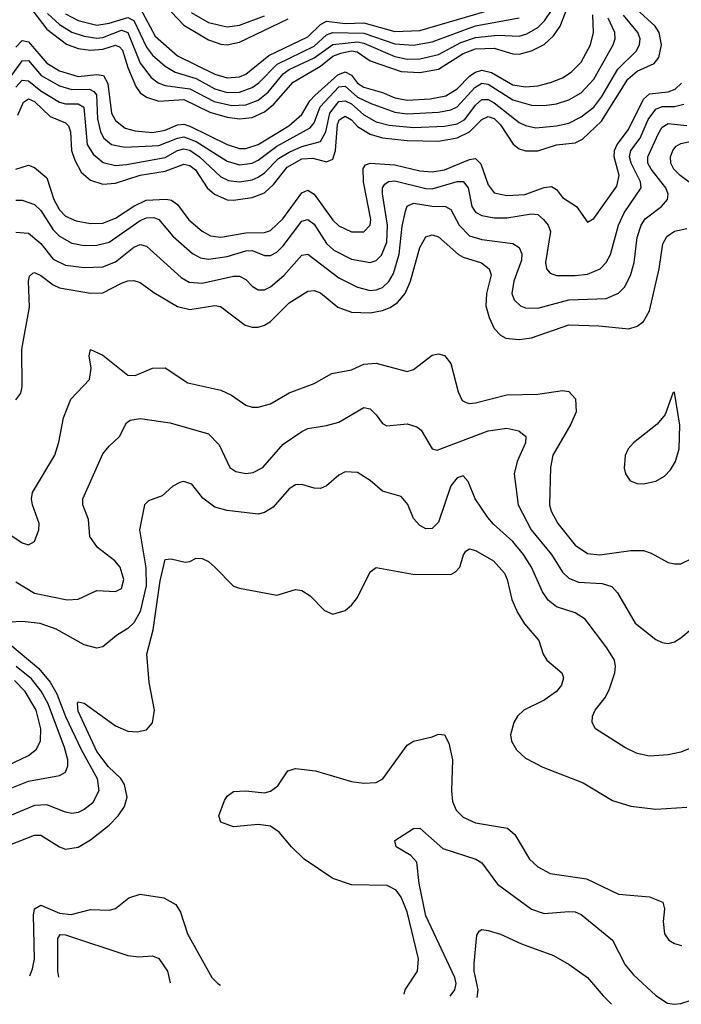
# Model space of a CAD drawing. Header units: inches. Extents: x 501365 to 657855, y 482276 to 547543.
# Tile 63 of 256: x 544722 to 546852, y 485863 to 489031. Entities that reach past the tile are written whole.
import ezdxf

# ---------------------------------------------------------------- set-up
doc = ezdxf.new("R2010")
doc.units = ezdxf.units.IN
doc.header["$MEASUREMENT"] = 0
doc.layers.add('A5448', color=7, linetype='Continuous')

msp = doc.modelspace()

# ---------------------------------------------------------------- linework, layer by layer
at = {"layer": 'A5448', "color": 5}
for points, elevation in [([(544750, 489077.4), (544810, 489000.9), (544872.4, 488952.4), (544910, 488939), (544950, 488932.7), (544990, 488936.5), (545030, 488949.3), (545043.8, 488943.8), (545053.2, 488933.2), (545070, 488877.5), (545096.4, 488816.4), (545110, 488796.3), (545130, 488781.4), (545170, 488769), (545250, 488774.3), (545333.8, 488733.8), (545390, 488717.8), (545430, 488711.8), (545470, 488716.4), (545510, 488735.2), (545540.7, 488759.3), (545602.3, 488830), (545690, 488881.9), (545730, 488913.7), (545756.1, 488923.9), (545790, 488931.5), (545808.2, 488928.2), (545850, 488899.1), (545950, 488864.4), (546010, 488860.8), (546070, 488872.4), (546150, 488922.4), (546190, 488937), (546250, 488939.4), (546310, 488921.7), (546330, 488920.1), (546370, 488930.7), (546410, 488951.8), (546440.9, 488979.1), (546461.9, 489010), (546493.6, 489090)], 2320), ([(545110, 489067.9), (545158, 488978), (545230, 488914.8), (545350, 488856.2), (545390, 488844.1), (545430, 488847.2), (545450, 488855.9), (545524.2, 488915.8), (545650, 488976.5), (545690, 489015.8), (545710, 489026.5), (545770, 489018.4), (545830, 489021.3), (545930, 488992.9), (546010, 488996.3), (546252.9, 489067.1)], 2380), ([(545190, 489076.3), (545250, 489013.9), (545330, 488966.8), (545370, 488952.6), (545390, 488950.3), (545430, 488958.5), (545586.3, 489033.7)], 2420), ([(544670, 488815.6), (544730, 488899), (544750, 488899.7), (544791.7, 488851.7), (544850, 488818.7), (544890, 488806.2), (544947.2, 488807.2), (544960.4, 488800.4), (544969.6, 488789.6), (544972.3, 488712.3), (544982.4, 488670), (544992.8, 488650), (545017.8, 488630), (545060.7, 488620.7), (545170, 488626.3), (545230, 488650.2), (545250, 488653.8), (545290, 488639.1), (545390, 488576.4), (545430, 488564.7), (545470, 488569.8), (545490, 488578.9), (545550, 488624.4), (545656.8, 488683.2), (545670, 488699.6), (545689.6, 488750.4), (545750, 488814.8), (545770, 488816.9), (545810, 488782.2), (545850, 488762.1), (545930, 488733.3), (545970, 488728.5), (546070, 488733.3), (546110, 488740.8), (546130, 488750.9), (546186.8, 488813.2), (546210, 488826.5), (546230, 488823.9), (546310, 488773), (546370, 488756), (546410, 488754.6), (546450, 488760.8), (546490, 488773.6), (546530, 488796.1), (546570, 488839.3), (546633.1, 488950), (546639.3, 488970), (546637.5, 488990), (546616.5, 489036.5)], 2260), ([(544710, 488943.1), (544730, 488964.2), (544750, 488960.4), (544810, 488891.8), (544850, 488867), (544910, 488848.3), (544970, 488855), (544991.7, 488851.7), (545006.1, 488826.1), (545018.1, 488730), (545030, 488706.7), (545061.9, 488681.9), (545093.4, 488673.4), (545150, 488668.7), (545190, 488675.2), (545230, 488693.2), (545250, 488694.9), (545270, 488689), (545390, 488629.8), (545430, 488616.9), (545450, 488616.6), (545490, 488629.3), (545588.2, 488690), (545630, 488726.2), (545656.6, 488770), (545672.5, 488787.5), (545746.5, 488853.5), (545770, 488863.4), (545790, 488852.8), (545810, 488826.5), (545830, 488813.7), (545890, 488796.9), (545930, 488779.5), (545970, 488772.7), (546043.7, 488776.3), (546093.5, 488786.5), (546130, 488809.2), (546170.9, 488850), (546190, 488862.8), (546210, 488868.5), (546241.4, 488861.4), (546310, 488821.2), (546350, 488815.2), (546390, 488818.4), (546431.3, 488828.7), (546470, 488844.6), (546497.9, 488862.1), (546530, 488894.6), (546559.8, 488950), (546569, 488990), (546566.7, 489046.7)], 2280), ([(544710, 488814), (544730, 488836.1), (544750, 488834.9), (544790, 488801.8), (544850, 488765.9), (544870, 488760.8), (544910, 488760.3), (544928.1, 488750), (544939.3, 488630), (544958.2, 488598.2), (544991.3, 488571.3), (545030, 488561.8), (545065.5, 488565.5), (545190, 488587.8), (545230, 488609.8), (545250, 488615.3), (545270, 488611.2), (545300.7, 488590), (545370, 488525.6), (545394.2, 488514.2), (545430, 488509.2), (545470, 488515.9), (545490, 488524.3), (545510, 488538.1), (545555.4, 488584.6), (545590, 488605.4), (545630, 488623.7), (545690, 488639), (545707.8, 488670), (545720.2, 488730), (545750, 488768), (545770, 488770.5), (545790, 488760.4), (545830, 488724.8), (545870, 488702.3), (545912, 488692), (545990, 488684.4), (546090, 488688.9), (546130, 488696.5), (546154.9, 488710), (546190, 488756.1), (546210, 488773.9), (546230, 488774.3), (546250, 488763.8), (546330, 488700.6), (546350, 488690.5), (546383.3, 488683.3), (546450, 488689.4), (546490, 488698.4), (546530, 488718.1), (546570, 488749.7), (546596.4, 488783.6), (546647.7, 488872.3), (546706.6, 488930), (546717.8, 488950), (546719.4, 488970), (546712.5, 488990), (546666.1, 489046.1)], 2240), ([(544715.7, 488724.3), (544734.4, 488765.6), (544750, 488776.2), (544770, 488768.1), (544819.8, 488719.8), (544870, 488699.1), (544879.6, 488690), (544885.9, 488670), (544889.1, 488610), (544899.4, 488579.4), (544920.5, 488540.5), (544950, 488515.1), (544990, 488502.3), (545030, 488505.1), (545110, 488530.9), (545190, 488544), (545250, 488566.7), (545270, 488561.8), (545287.9, 488547.9), (545325.9, 488490), (545349.4, 488469.4), (545390, 488451.6), (545410, 488450.1), (545470, 488458.6), (545510, 488474.1), (545539.1, 488500.9), (545582.9, 488557.1), (545630, 488583.6), (545665.5, 488585.5), (545710, 488574.3), (545730, 488582), (545739.2, 488610), (545745.6, 488694.4), (545750.8, 488709.2), (545770, 488720.4), (545790, 488709.1), (545810, 488687.5), (545850, 488662.5), (545890, 488651.5), (545970, 488642.7), (546070, 488639.9), (546130, 488650.9), (546170, 488670.8), (546210, 488709.8), (546230, 488719.9), (546250, 488713.3), (546270, 488692.7), (546311.1, 488631.1), (546330, 488616), (546350, 488608.9), (546390, 488609), (546450, 488628.9), (546510, 488634.5), (546533.7, 488646.3), (546594.9, 488705.1), (546680.4, 488839.6), (546710, 488865.2), (546764.7, 488890), (546780.2, 488910), (546788, 488950), (546780.5, 488990), (546767.7, 489010), (546706.5, 489066.5)], 2220), ([(544811.2, 489051.2), (544850, 489015.7), (544890, 488991.2), (544930, 488977.8), (544970, 488971.3), (544990, 488973.6), (545050, 488997.2), (545070, 488990.1), (545110, 488890.9), (545145.1, 488845.1), (545168, 488828), (545190, 488819.8), (545270, 488809), (545347.7, 488767.7), (545404.5, 488755.5), (545450, 488757.7), (545490, 488772.6), (545522, 488798), (545570, 488856.7), (545590, 488870.6), (545670, 488908.1), (545730, 488951.8), (545810, 488960.3), (545830, 488955.7), (545930, 488912.9), (545970, 488904.4), (546010, 488905.6), (546070, 488919.6), (546142.3, 488957.7), (546190, 488973.5), (546261.7, 488981.7), (546330, 488978.3), (546354.8, 488985.2), (546390, 489006.1), (546412, 489028), (546435.8, 489064.2)], 2340), ([(544869.4, 489050), (544910, 489028.9), (544970, 489013.6), (545010, 489019.5), (545070, 489038.1), (545089.1, 489029.1), (545130, 488942.3), (545150, 488916.6), (545190, 488881.1), (545222.8, 488862.8), (545290, 488842.2), (545350, 488808.5), (545390, 488797.4), (545430, 488798.5), (545470, 488812.5), (545491.9, 488828.1), (545551.4, 488888.6), (545670, 488945.9), (545710, 488982.3), (545730, 488989.9), (545830, 488987.7), (545930, 488953.2), (545990, 488949.1), (546050, 488959.8), (546190, 489011.1), (546330, 489037.2)], 2360), ([(545274.5, 489054.5), (545330, 489022.1), (545390, 489007.7), (545430, 489013.4), (545510, 489044)], 2440), ([(544710, 488550.1), (544750, 488563.1), (544770, 488555.8), (544810, 488522), (544832.2, 488452.2), (544850, 488419.6), (544870, 488399.4), (544904.1, 488384.1), (544950, 488375.2), (544990, 488376), (545030, 488392.3), (545090, 488431.2), (545129.2, 488450), (545193.2, 488453.2), (545210.6, 488450.6), (545230, 488436.6), (545267.1, 488387.1), (545310, 488350.5), (545336.2, 488336.2), (545370, 488331.8), (545450, 488345.7), (545510, 488346.1), (545530, 488352.6), (545569.6, 488390.4), (545630, 488474.6), (545650, 488482.5), (545670, 488470.1), (545730, 488385.7), (545750, 488367.7), (545790, 488349.1), (545830, 488348.7), (545849.9, 488370.1), (545852, 488388), (545828.9, 488510), (545828, 488552), (545835.3, 488564.7), (545850.6, 488569.4), (545930, 488564.4), (546010, 488545.3), (546050, 488541.9), (546090, 488548.2), (546170, 488581.4), (546190, 488584.4), (546207.1, 488567.1), (546230, 488499.3), (546250, 488473.9), (546290, 488465.1), (546348.6, 488468.6), (546410, 488491.2), (546434.2, 488494.2), (546450, 488485.1), (546470, 488459), (546514.5, 488430), (546550, 488379.3), (546570, 488391.7), (546644.7, 488495.3), (546651.9, 488530), (546635.7, 488590), (546636.8, 488610), (546645.4, 488630), (546682.1, 488677.9), (546730, 488775.1), (546750, 488792.9), (546810, 488799.5), (546832.1, 488807.9), (546853.1, 488826.9)], 2180), ([(544710, 488450.6), (544730, 488450.6), (544770, 488437), (544790, 488416.8), (544830, 488354.7), (544850, 488334.5), (544890, 488312.4), (544930, 488305.1), (544970, 488305.7), (545010, 488315.3), (545110, 488384.8), (545130, 488393.7), (545154.3, 488394.3), (545170, 488388.5), (545214.8, 488334.8), (545278.9, 488278.9), (545304.6, 488264.6), (545330, 488260.4), (545390, 488268.8), (545450, 488288), (545470, 488288.3), (545510, 488272.5), (545530, 488272.6), (545550, 488283.1), (545570, 488303.6), (545630, 488383.3), (545650, 488388.7), (545670, 488373.2), (545710, 488311.5), (545733.1, 488290), (545790, 488261.1), (545850, 488250.1), (545870, 488256.8), (545886.4, 488273.6), (545904.2, 488315.8), (545906.6, 488370), (545889.6, 488470.4), (545889.7, 488490.3), (545897.5, 488502.5), (545909.2, 488510.8), (545930, 488512.6), (546030, 488488.3), (546050, 488487.2), (546130, 488510.4), (546150, 488510.5), (546165.8, 488490), (546177.2, 488430), (546190, 488411.9), (546210, 488400.8), (546250, 488393.3), (546290, 488393.3), (546370, 488406.7), (546390, 488404), (546408.7, 488388.7), (546423.8, 488370), (546431, 488350), (546414.4, 488250), (546417.8, 488230), (546430, 488215.6), (546450, 488208.5), (546510, 488207.7), (546550, 488212.8), (546591.3, 488230), (546610.3, 488249.7), (546623.9, 488276.1), (546650.3, 488370), (546667.8, 488410), (546722.3, 488490), (546721, 488510), (546690.4, 488570), (546684.9, 488590), (546689.7, 488610), (546720.1, 488650), (546745, 488710), (546770, 488743.6), (546790, 488751.7), (546830, 488751.9), (546860.6, 488759.4)], 2160), ([(544710, 488347.2), (544750, 488344), (544790, 488310.6), (544830, 488260.8), (544870, 488241.2), (544930, 488233.7), (544990, 488235.6), (545030, 488252), (545090, 488299.6), (545110, 488307.5), (545130, 488302.8), (545242.1, 488202.1), (545267.2, 488187.2), (545310, 488183.7), (545410, 488205.5), (545430, 488205.9), (545450, 488195.7), (545470, 488173.9), (545490, 488161.6), (545510, 488162.5), (545530, 488171.8), (545572, 488208), (545630, 488273.9), (545650, 488276.6), (545750, 488200.7), (545810.1, 488170.1), (545850, 488159.7), (545870, 488161.6), (545890.2, 488169.8), (545910, 488189), (545925, 488215), (545943.5, 488276.5), (545953.2, 488366.8), (545964.5, 488415.5), (545970, 488431), (545990, 488441), (546050, 488431.3), (546092.9, 488430), (546110, 488420.5), (546136.4, 488370), (546170, 488336.1), (546210, 488323.9), (546310, 488311.1), (546330, 488298.5), (546338.1, 488278.1), (546337.2, 488257.2), (546312.8, 488190), (546306.8, 488150), (546313.7, 488130), (546334.6, 488110), (546350, 488103.8), (546390, 488103), (546490, 488129.7), (546610, 488134.6), (546650, 488150.8), (546670, 488171.9), (546690, 488211.6), (546700.8, 488250), (546710.3, 488330), (546722.5, 488370), (546736.2, 488390), (546787.9, 488430), (546807.1, 488452.9), (546809.9, 488470), (546802.6, 488490), (546754.7, 488550), (546744.7, 488570), (546743.9, 488590), (546777.2, 488662.8), (546790, 488685.2), (546810, 488697.2), (546870, 488691)], 2140), ([(546890, 488498.3), (546848.2, 488530), (546828.3, 488550), (546817.9, 488570), (546817.5, 488590), (546824.5, 488610), (546835.7, 488624.3), (546850, 488632.7), (546913.3, 488646.7)], 2120), ([(544710, 487808.4), (544725.7, 487830), (544729.9, 487850.1), (544729.4, 487970.6), (544753.6, 488106.4), (544750.3, 488189.7), (544754.1, 488205.9), (544764.3, 488215.7), (544770, 488217.9), (544790, 488208.3), (544830, 488178.2), (544850, 488168.9), (544950, 488151), (544990, 488152.5), (545050, 488183.6), (545070, 488191.2), (545090, 488192.5), (545110, 488186), (545153.5, 488153.5), (545230, 488108.1), (545270, 488098.9), (545350, 488111.6), (545368.5, 488108.5), (545448.4, 488048.4), (545470, 488042.1), (545490, 488042.3), (545510, 488047.8), (545530, 488060.1), (545590, 488120.6), (545650, 488158.1), (545670, 488160.1), (545690, 488152.5), (545746.6, 488106.6), (545790, 488090.1), (545850, 488087.8), (545890, 488095.3), (545914.6, 488105.4), (545938.9, 488121.1), (545963.3, 488150), (545979.9, 488190), (546010, 488298.6), (546030, 488332.8), (546050, 488338.9), (546070, 488332.4), (546135.2, 488275.2), (546150, 488266.7), (546209.3, 488249.3), (546233.9, 488230), (546239.8, 488210), (546224.7, 488150), (546222.5, 488110), (546233.1, 488073.1), (546250, 488037.5), (546270, 488015.9), (546287, 488007), (546330, 488001.7), (546370, 488007.4), (546490, 488049.6), (546586.4, 488046.4), (546683.4, 488036.6), (546710, 488044.7), (546730, 488059.6), (546750, 488094.4), (546781, 488230), (546793, 488310), (546805.9, 488334.1), (546830, 488351.1), (546870, 488359.6)], 2120), ([(544690, 487375), (544730, 487348.3), (544750, 487341.5), (544770, 487352.4), (544784, 487390), (544784.7, 487410), (544763.6, 487470), (544760.2, 487490), (544763, 487510), (544835.4, 487630), (544848.3, 487671.7), (544862.9, 487750), (544887.2, 487810), (544946.5, 487873.5), (544952.5, 487910), (544945.7, 487950), (544950, 487970.2), (544990, 487952.3), (545070, 487887.8), (545093.6, 487886.4), (545150, 487910.2), (545190, 487911), (545263.3, 487863.3), (545370, 487839.1), (545403.6, 487823.6), (545450, 487791.2), (545470, 487784.5), (545490, 487784.1), (545530, 487795), (545590, 487830.1), (545670, 487861), (545727.4, 487892.6), (545790, 487904.4), (545830, 487922.5), (545870, 487926.4), (545970, 487899.7), (545990, 487905.4), (546050, 487952.2), (546070, 487956.1), (546090, 487950.3), (546110, 487924.6), (546133.5, 487833.5), (546146.4, 487806.4), (546159, 487799), (546170, 487795.9), (546190, 487798.9), (546290, 487824.2), (546390, 487825.8), (546470, 487838.1), (546490, 487835), (546511.6, 487811.6), (546513.3, 487770), (546496, 487730), (546438.9, 487630), (546431, 487590), (546428.1, 487470), (546433.3, 487450), (546454.7, 487410), (546510, 487340.8), (546550, 487314.1), (546590, 487309.6), (546690, 487323.3), (546730, 487322.8), (546755.1, 487315.1), (546810, 487284.9), (546830, 487280.7), (546850, 487280.2), (546890, 487299.7)], 2080), ([(544710, 487222), (544770, 487186.3), (544875.3, 487164.7), (544910, 487167), (544970, 487194.2), (545030, 487191.6), (545050, 487201.3), (545057.8, 487230), (545045.3, 487270), (545028.3, 487290), (544972.6, 487332.6), (544947.9, 487367.9), (544943.4, 487423.4), (544925.8, 487470), (544925.8, 487490), (544990, 487634), (545010, 487659.5), (545043.5, 487690), (545066.1, 487733.9), (545077.8, 487742.2), (545110, 487747.6), (545206.4, 487733.6), (545330, 487698.6), (545363.8, 487663.8), (545399.1, 487590), (545417.5, 487577.5), (545450, 487571), (545473.8, 487573.8), (545504.8, 487590), (545570, 487665.9), (545630, 487706.4), (545650, 487715.8), (545710, 487725.1), (545750, 487736.6), (545830, 487783.5), (545850, 487779.2), (545870, 487760.2), (545890, 487731.4), (545904.3, 487724.3), (545970, 487731.1), (546000.7, 487720.7), (546014.6, 487710), (546050, 487650.3), (546066.3, 487646.3), (546230, 487708.1), (546290, 487716.6), (546328.7, 487708.7), (546351.3, 487690), (546350.9, 487670), (546323.6, 487610), (546313.5, 487570), (546326.9, 487470), (546368.8, 487390), (546434.1, 487310), (546470, 487254), (546490, 487234.8), (546520.9, 487220.9), (546596.9, 487216.9), (546628, 487208), (546647.1, 487187.1), (546703.8, 487090), (546770, 487036.5), (546790, 487026.9), (546810, 487024), (546830, 487029), (546850, 487042.4), (546950, 487125.5)], 2060), ([(546890, 486690.2), (546850, 486674.7), (546810, 486665.5), (546750, 486661.3), (546710, 486670.2), (546670, 486689.1), (546575.8, 486750), (546565.3, 486770), (546565.7, 486790), (546574.9, 486810), (546608.1, 486851.9), (546621.3, 486878.7), (546638, 486930), (546640.6, 486950), (546637.1, 486970), (546612.4, 487010), (546542.2, 487102.2), (546510, 487122.4), (546450, 487141.9), (546423.2, 487163.2), (546404.7, 487190), (546370.1, 487270), (546343.7, 487310), (546310, 487352.2), (546247.8, 487407.8), (546229.5, 487430), (546188.7, 487490), (546165.6, 487545.6), (546150, 487563.6), (546130, 487557.2), (546110, 487531.3), (546070, 487414.6), (546050, 487394.4), (546030, 487393.2), (546010, 487403.5), (545990, 487425.8), (545971.5, 487471.5), (545950, 487496.9), (545890, 487514.3), (545850, 487549), (545810, 487574.3), (545770, 487576.1), (545750, 487566), (545710, 487531.4), (545690, 487523.2), (545670, 487523.9), (545630, 487535.2), (545610, 487534.4), (545590, 487522), (545537.7, 487462.3), (545510, 487446), (545490, 487440.6), (545390, 487452.3), (545350, 487463.2), (545311.8, 487491.8), (545276.4, 487536.4), (545250, 487545), (545237.9, 487542.1), (545215.1, 487530), (545181.1, 487498.9), (545136.6, 487483.4), (545123.5, 487470), (545108.2, 487390), (545127.7, 487267.7), (545129.2, 487210), (545110, 487126.8), (545090, 487090.1), (545070, 487072.4), (545033.3, 487050), (544990, 487013.4), (544970, 487009.2), (544930, 487019.4), (544839.6, 487070), (544788.2, 487088.2), (544730, 487094.5), (544690, 487092.5)], 2040), ([(544690, 486376.1), (544770, 486407.9), (544790, 486407.2), (544850, 486369.5), (544870, 486362.5), (544910, 486369.1), (544950, 486392.7), (545010, 486439.6), (545039.3, 486470), (545060, 486500), (545068.5, 486530), (545059.3, 486570), (545047.4, 486590), (545007.7, 486627.7), (544970, 486677.1), (544910, 486806.4), (544908.5, 486831.5), (544910, 486836.4), (544930, 486831.9), (545030, 486759), (545070, 486742.4), (545100.2, 486739.8), (545130, 486746.4), (545150, 486768.9), (545155.7, 486810), (545139, 486899), (545131, 486990), (545151.8, 487068.2), (545174.8, 487225.2), (545190, 487294), (545210, 487296.5), (545254.7, 487285.3), (545270, 487287.6), (545290, 487298.9), (545310, 487297.3), (545330, 487287.7), (545350.1, 487270.1), (545410, 487208.9), (545430, 487201.7), (545550, 487179.5), (545610, 487197.6), (545630, 487194.4), (545657.2, 487177.2), (545703, 487130), (545730, 487118.9), (545770, 487130.3), (545790, 487147.2), (545810, 487172), (545850, 487254.9), (545870, 487268.7), (545987.4, 487247.4), (546110, 487246.2), (546125.2, 487254.8), (546138.5, 487270), (546150.5, 487309.5), (546158.7, 487321.3), (546170, 487328.2), (546190, 487323.5), (546247.2, 487290), (546282.3, 487250), (546291.9, 487230), (546306.1, 487166.1), (546324.3, 487124.3), (546347.7, 487087.7), (546393.7, 487033.7), (546407.8, 486990), (546419.1, 486970), (546467.7, 486930), (546473.2, 486913.2), (546466.2, 486890), (546450.1, 486869.9), (546410, 486841.9), (546344.9, 486810), (546325, 486790), (546312.8, 486770), (546302.5, 486730), (546305.4, 486710), (546321.7, 486681.7), (546350, 486655), (546406.4, 486626.4), (546536.2, 486576.2), (546630, 486519.4), (546690, 486501.2), (546770, 486491.5), (546870, 486497.6)], 2020), ([(544656.5, 487050), (544783.4, 486943.4), (544820.2, 486900.2), (544842, 486862), (544870, 486789), (544921.2, 486681.2), (544971.3, 486590), (544976.6, 486550), (544956.7, 486510), (544930, 486489.5), (544910, 486480.7), (544890, 486477.4), (544870, 486481), (544810, 486505.3), (544770, 486503.4), (544690, 486470.1)], 2040), ([(544642.1, 486537.9), (544750, 486580.7), (544850, 486599.5), (544869.9, 486610.1), (544877.3, 486630), (544876.8, 486650), (544866.5, 486690), (544813.7, 486830), (544791.2, 486871.2), (544759.7, 486910), (544710.3, 486950.3)], 2060), ([(544680.3, 486630), (544750, 486663.3), (544775.9, 486684.1), (544789.1, 486710.9), (544789.9, 486750), (544774.9, 486810), (544739.8, 486870), (544705, 486905)], 2080), ([(545959.9, 485896.1), (545962.8, 485910), (546003, 485970), (546006.4, 486010), (545970, 486160.4), (545950, 486208.1), (545934.6, 486230), (545905.2, 486245.2), (545790, 486248), (545730, 486267.6), (545638.1, 486330), (545596.8, 486370), (545557.2, 486417.2), (545530, 486436.3), (545490, 486442.1), (545410, 486434.4), (545370, 486448.8), (545363.6, 486470), (545381.1, 486518.9), (545390, 486533.4), (545410, 486548), (545450, 486550.4), (545510, 486543.1), (545530, 486548.8), (545553.5, 486566.5), (545585.5, 486614.5), (545610, 486622.4), (545674.7, 486614.7), (545790, 486579.6), (545830, 486574.3), (545870, 486577.4), (545891.3, 486588.7), (545970, 486697.3), (545990, 486710.2), (546050, 486724), (546070, 486732.7), (546090, 486730.3), (546103.1, 486703.1), (546115.3, 486650), (546112, 486550), (546115.7, 486515.7), (546127.5, 486487.5), (546150, 486465), (546190, 486446.6), (546292, 486430), (546316.1, 486410), (546363.5, 486330), (546390, 486306), (546430, 486284.2), (546547.2, 486267.2), (546650, 486217.1), (546749.4, 486209.4), (546792.1, 486192.1), (546797.6, 486170), (546793.1, 486130), (546798, 486090), (546812.4, 486070), (546830, 486059), (546852.2, 486052.2)], 1980), ([(546108.1, 485888.9), (546123.2, 485910), (546127.1, 485930), (546122.5, 485950), (546030, 486148.2), (546008.2, 486251.8), (546000.2, 486320.2), (545981.6, 486341.6), (545934.5, 486370), (545929.6, 486390), (545990, 486429.1), (546010, 486430.3), (546084.3, 486364.3), (546190.1, 486330.1), (546210, 486318.4), (546260.2, 486250), (546370, 486168.8), (546410, 486155.8), (546490, 486161.9), (546510, 486160.9), (546530, 486152.4), (546630.1, 486070.1), (546671.7, 485990), (546697.9, 485957.9), (546770, 485891.3), (546807.4, 485867.4), (546830, 485863.2), (546850, 485865.8), (546950, 485897.8)], 1960), ([(544754.9, 485954.7), (544762.9, 485977.1), (544769.9, 486010), (544766.4, 486150), (544770, 486170.2), (544790, 486182), (544850, 486156.7), (544887.6, 486152.4), (544950, 486168.5), (545010, 486166.4), (545030, 486171.2), (545073.9, 486206.1), (545110, 486217.1), (545185.9, 486205.9), (545224.4, 486184.4), (545240, 486160), (545262.8, 486090), (545340.6, 485950), (545359.7, 485930), (545368.7, 485924.8)], 1980), ([(546195.1, 485884.7), (546198.5, 485910), (546185.6, 485970), (546185.1, 485994.9), (546194.1, 486085.9), (546201.1, 486098.9), (546210, 486103.6), (546230, 486101.1), (546270, 486088.4), (546337.4, 486057.4), (546440.1, 486020.1), (546491.4, 485991.4), (546550, 485949.3), (546600.1, 485890), (546627.2, 485863.7)], 1940), ([(544848.5, 485950.1), (544845.4, 485970), (544844.6, 486075.4), (544852.3, 486087.7), (544870, 486087), (545070, 486020.1), (545104.5, 486015.5), (545150, 486019.7), (545170, 486010.2), (545197.7, 485970), (545206.8, 485932.7)], 1960)]:
    msp.add_lwpolyline(points, dxfattribs=dict(at, elevation=elevation))
at = {"layer": 'A5448', "color": 5, "elevation": 2120}
msp.add_lwpolyline([(546830, 487833.2), (546824.7, 487830), (546799.6, 487760.4), (546774, 487730), (546698, 487670), (546681.2, 487650), (546671, 487629), (546668, 487588), (546672.3, 487570), (546687.9, 487547.9), (546710, 487538.5), (546730, 487537.6), (546770, 487546.7), (546797.8, 487562.2), (546817.4, 487582.6), (546833.6, 487610), (546844.6, 487650), (546846.9, 487726.9)], close=True, dxfattribs=at)

doc.saveas('drawing.dxf')
